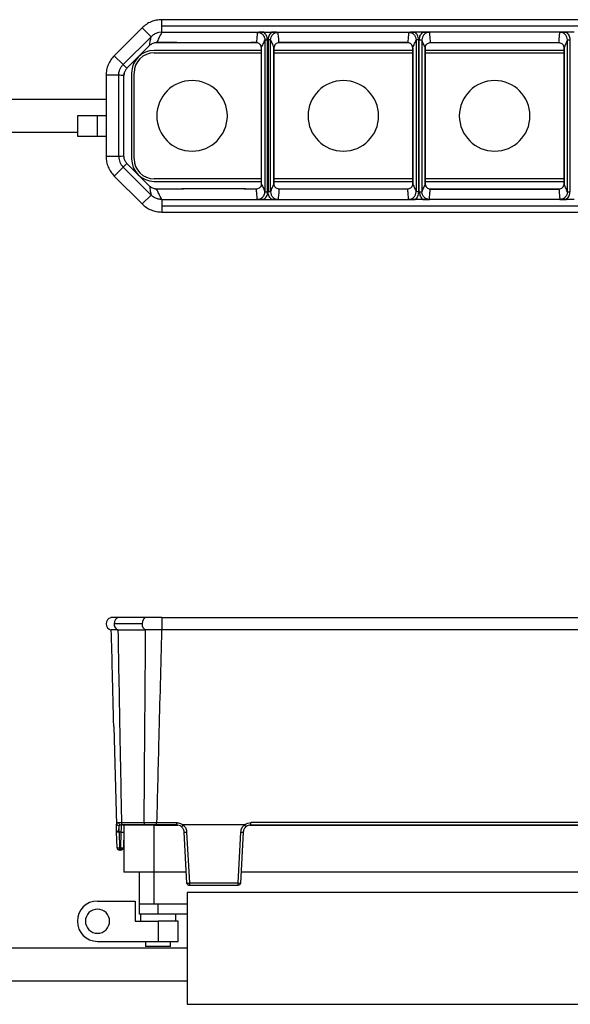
# Model space of a CAD drawing. Header units: millimetres. Extents: x -724 to 2929, y 427 to 799.
# Tile 8 of 50: x -292 to -183, y 603 to 799. Entities that reach past the tile are written whole.
import ezdxf

# ---------------------------------------------------------------- set-up
doc = ezdxf.new("R2010")
doc.units = ezdxf.units.MM

# ---------------------------------------------------------------- blocks, each defined once
blk = doc.blocks.new('Drawing View1')
at = {"color": 7, "linetype": 'Continuous', "lineweight": 25}
for p, q in [((309.96, 22.34), (207.94, 22.34)), ((207.94, 21.09), (207.94, 22.34)), ((204.06, 20.73), (198.51, 15.19)), ((205.82, 18.97), (204.06, 20.73)), ((207.36, 19.79), (207.12, 19.73)), ((207.94, 19.85), (207.36, 19.79)), ((207.94, 19.85), (207.94, 21.09)), ((207.94, 21.09), (309.96, 21.09)), ((207.94, 19.85), (228.18, 19.85)), ((228.18, 19.85), (229.72, 19.85)), ((229.72, 19.85), (258.18, 19.85)), ((259.72, 19.85), (258.18, 19.85)), ((288.18, 19.85), (259.72, 19.85)), ((289.72, 19.85), (288.18, 19.85)), ((200.28, 13.42), (205.82, 18.96)), ((212.23, 17.75), (206.64, 17.75)), ((206.92, 17.78), (210.9, 17.78)), ((210.9, 17.78), (206.92, 17.78)), ((206.92, 17.78), (206.92, 17.78)), ((210.9, 17.78), (210.9, 17.78)), ((224.26, 17.75), (212.25, 17.75)), ((226.85, 17.75), (224.28, 17.75)), ((224.29, 17.75), (224.28, 17.75)), ((225.61, 17.78), (226.71, 17.78)), ((226.71, 17.78), (225.61, 17.78)), ((225.61, 17.78), (225.61, 17.78)), ((226.71, 17.78), (226.71, 17.78)), ((228.39, 18.32), (228.89, 18.32)), ((228.39, 18.32), (228.39, -11.82)), ((228.89, -11.82), (228.89, 18.32)), ((229.01, 18.32), (229.01, -11.82)), ((229.51, 18.32), (229.01, 18.32)), ((229.51, -11.82), (229.51, 18.32)), ((256.85, 17.75), (231.05, 17.75)), ((231.19, 17.78), (256.71, 17.78)), ((256.71, 17.78), (231.19, 17.78)), ((231.19, 17.78), (231.19, 17.78)), ((256.71, 17.78), (256.71, 17.78)), ((258.89, 18.32), (258.39, 18.32)), ((258.39, 18.32), (258.39, -11.82)), ((258.89, -11.82), (258.89, 18.32)), ((259.01, -11.82), (259.01, 18.32)), ((259.01, 18.32), (259.51, 18.32)), ((259.51, 18.32), (259.51, -11.82)), ((286.85, 17.75), (261.05, 17.75)), ((261.19, 17.78), (286.71, 17.78)), ((261.19, 17.78), (286.71, 17.78)), ((261.19, 17.78), (261.19, 17.78)), ((286.71, 17.78), (286.71, 17.78)), ((288.39, 18.32), (288.89, 18.32)), ((288.39, -11.82), (288.39, 18.32)), ((288.89, 18.32), (288.89, -11.82)), ((201.02, 12.71), (205.51, 17.19)), ((205.51, 17.19), (201.02, 12.71)), ((205.51, 17.19), (205.51, 17.19)), ((227.71, 16.25), (206.45, 16.25)), ((206.45, 15.75), (227.71, 15.75)), ((227.71, -10.28), (227.71, 16.78)), ((230.19, 16.78), (230.19, -10.28)), ((230.19, 16.78), (230.19, 16.78)), ((230.19, -10.28), (230.19, 16.78)), ((230.19, 16.78), (230.19, 16.78)), ((257.71, 16.25), (230.19, 16.25)), ((230.19, 15.75), (257.71, 15.75)), ((257.71, -10.28), (257.71, 16.78)), ((257.71, 16.78), (257.71, 16.78)), ((257.71, 16.78), (257.71, -10.28)), ((260.19, -10.28), (260.19, 16.78)), ((260.19, 16.78), (260.19, 16.78)), ((260.19, 16.78), (260.19, -10.28)), ((287.71, 16.25), (260.19, 16.25)), ((260.19, 15.75), (287.71, 15.75)), ((287.71, 16.78), (287.71, -10.28)), ((287.71, 16.78), (287.71, 16.78)), ((287.71, 16.78), (287.71, 16.78)), ((287.71, -10.28), (287.71, 16.78)), ((200.28, 13.43), (198.51, 15.19)), ((200.28, 13.42), (200.28, 13.43)), ((200.45, 11.75), (200.45, 11.29)), ((201.02, 12.71), (201.02, 12.71)), ((201.95, 11.75), (201.95, -5.25)), ((202.45, -5.25), (202.45, 11.75)), ((199.4, 11.31), (196.9, 11.31)), ((196.9, 11.31), (196.9, -4.81)), ((199.4, 11.31), (199.4, 11.31)), ((199.4, -4.81), (199.4, 11.31)), ((200.45, -4.79), (200.45, 11.29)), ((196.9, 6.5), (0, 6.5)), ((191.2, 3.25), (191.2, -0.75)), ((195.2, 3.25), (191.2, 3.25)), ((196.9, 3.25), (195.2, 3.25)), ((195.2, -0.75), (195.2, 3.25)), ((0, 0), (191.2, 0)), ((191.2, -0.75), (195.2, -0.75)), ((195.2, -0.75), (196.9, -0.75)), ((199.4, -4.81), (196.9, -4.81)), ((199.4, -4.81), (199.4, -4.81)), ((200.45, -4.79), (200.45, -5.25)), ((200.28, -6.93), (198.51, -8.69)), ((200.28, -6.92), (200.28, -6.93)), ((200.28, -6.92), (205.82, -12.46)), ((205.51, -10.69), (201.02, -6.21)), ((205.51, -10.69), (201.02, -6.21)), ((201.02, -6.21), (201.02, -6.21)), ((204.06, -14.23), (198.51, -8.69)), ((227.71, -9.25), (206.45, -9.25)), ((206.45, -9.75), (227.71, -9.75)), ((257.71, -9.25), (230.19, -9.25)), ((230.19, -9.75), (257.71, -9.75)), ((287.71, -9.25), (260.19, -9.25)), ((260.19, -9.75), (287.71, -9.75)), ((205.51, -10.69), (205.51, -10.69)), ((206.64, -11.25), (212.23, -11.25)), ((210.9, -11.28), (206.92, -11.28)), ((210.9, -11.28), (206.92, -11.28)), ((206.92, -11.28), (206.92, -11.28)), ((210.9, -11.28), (210.9, -11.28)), ((212.23, -11.25), (212.2, -11.26)), ((224.26, -11.25), (212.25, -11.25)), ((224.28, -11.25), (226.85, -11.25)), ((224.29, -11.25), (224.28, -11.25)), ((226.71, -11.28), (225.61, -11.28)), ((226.71, -11.28), (225.61, -11.28)), ((225.61, -11.28), (225.61, -11.28)), ((226.71, -11.28), (226.71, -11.28)), ((230.19, -10.28), (230.19, -10.28)), ((230.19, -10.28), (230.19, -10.28)), ((231.05, -11.25), (256.85, -11.25)), ((256.71, -11.28), (231.19, -11.28)), ((256.71, -11.28), (231.19, -11.28)), ((231.19, -11.28), (231.19, -11.28)), ((256.71, -11.28), (256.71, -11.28)), ((257.71, -10.28), (257.71, -10.28)), ((260.19, -10.28), (260.19, -10.28)), ((261.05, -11.25), (286.85, -11.25)), ((286.71, -11.28), (261.19, -11.28)), ((261.19, -11.28), (286.71, -11.28)), ((261.19, -11.28), (261.19, -11.28)), ((286.71, -11.28), (286.71, -11.28)), ((287.71, -10.28), (287.71, -10.28)), ((287.71, -10.28), (287.71, -10.28)), ((205.82, -12.47), (204.06, -14.23)), ((207.94, -13.35), (207.94, -14.59)), ((207.94, -13.35), (228.18, -13.35)), ((228.18, -13.35), (229.72, -13.35)), ((228.39, -11.82), (228.89, -11.82)), ((229.51, -11.82), (229.01, -11.82)), ((229.72, -13.35), (258.18, -13.35)), ((259.72, -13.35), (258.18, -13.35)), ((258.89, -11.82), (258.39, -11.82)), ((259.01, -11.82), (259.51, -11.82)), ((288.18, -13.35), (259.72, -13.35)), ((289.72, -13.35), (288.18, -13.35)), ((288.39, -11.82), (288.89, -11.82)), ((207.94, -14.59), (309.96, -14.59)), ((207.94, -14.59), (207.94, -15.84)), ((207.94, -15.84), (309.96, -15.84))]:
    blk.add_line(p, q, dxfattribs=at)
for centre, radius, start, end in [((206.45, 11.75), 4.5, 90, 180), ((206.45, 11.75), 4, 90, 180), ((213.95, 3.25), 7, 90, 270), ((213.95, 3.25), 7, 270, 90), ((243.95, 3.25), 7, 90, 270), ((243.95, 3.25), 7, 270, 90), ((273.95, 3.25), 7, 90, 270), ((273.95, 3.25), 7, 270, 90), ((206.45, -5.25), 4.5, 180, 270), ((206.45, -5.25), 4, 180, 270)]:
    blk.add_arc(centre, radius, start, end, dxfattribs=at)
for points, knots in [([(207.94, 22.34), (207.58, 22.32), (206.86, 22.28), (205.82, 21.95), (204.86, 21.45), (204.32, 20.97), (204.06, 20.73)], [0, 0, 0, 0, 0.251399, 0.500422, 0.750603, 1, 1, 1, 1]), ([(207.12, 19.73), (206.88, 19.64), (206.4, 19.47), (206.02, 19.13), (205.82, 18.97)], [0, 0, 0, 0, 0.498624, 1, 1, 1, 1]), ([(207.94, 19.85), (207.75, 19.46), (207.4, 18.77), (207.07, 18.08), (206.92, 17.78)], [0, 0, 0, 0, 0.560002, 1, 1, 1, 1]), ([(226.89, 19.82), (226.86, 19.44), (226.82, 18.76), (226.74, 18.08), (226.71, 17.78)], [0, 0, 0, 0, 0.5600044, 1, 1, 1, 1]), ([(228.18, 19.85), (227.95, 19.84), (227.49, 19.84), (227.09, 19.83), (226.89, 19.82)], [0, 0, 0, 0, 0.49952, 1, 1, 1, 1]), ([(226.89, 19.82), (227.09, 19.8), (227.48, 19.75), (227.98, 19.41), (228.32, 18.91), (228.37, 18.52), (228.39, 18.32)], [0, 0, 0, 0, 0.250295, 0.499953, 0.749812, 1, 1, 1, 1]), ([(228.89, 18.32), (228.85, 18.65), (228.77, 19.24), (228.36, 19.66), (228.18, 19.85)], [0, 0, 0, 0, 0.558502, 1, 1, 1, 1]), ([(229.72, 19.85), (229.49, 19.6), (229.09, 19.16), (229.04, 18.58), (229.01, 18.32)], [0, 0, 0, 0, 0.559408, 1, 1, 1, 1]), ([(229.51, 18.32), (229.53, 18.52), (229.58, 18.91), (229.92, 19.41), (230.42, 19.75), (230.81, 19.8), (231.01, 19.82)], [0, 0, 0, 0, 0.250188, 0.500047, 0.749705, 1, 1, 1, 1]), ([(231.01, 19.82), (230.81, 19.83), (230.41, 19.84), (229.95, 19.84), (229.72, 19.85)], [0, 0, 0, 0, 0.499707, 1, 1, 1, 1]), ([(231.19, 17.78), (231.16, 18.16), (231.12, 18.84), (231.04, 19.52), (231.01, 19.82)], [0, 0, 0, 0, 0.560004, 1, 1, 1, 1]), ([(256.89, 19.82), (256.86, 19.44), (256.82, 18.76), (256.74, 18.08), (256.71, 17.78)], [0, 0, 0, 0, 0.560004, 1, 1, 1, 1]), ([(258.18, 19.85), (257.95, 19.84), (257.49, 19.84), (257.09, 19.83), (256.89, 19.82)], [0, 0, 0, 0, 0.49952, 1, 1, 1, 1]), ([(256.89, 19.82), (257.09, 19.8), (257.48, 19.75), (257.98, 19.41), (258.32, 18.91), (258.37, 18.52), (258.39, 18.32)], [0, 0, 0, 0, 0.250295, 0.499953, 0.749812, 1, 1, 1, 1]), ([(258.89, 18.32), (258.85, 18.65), (258.77, 19.24), (258.36, 19.66), (258.18, 19.85)], [0, 0, 0, 0, 0.558502, 1, 1, 1, 1]), ([(259.01, 18.32), (259.05, 18.65), (259.13, 19.24), (259.54, 19.66), (259.72, 19.85)], [0, 0, 0, 0, 0.558502, 1, 1, 1, 1]), ([(261.01, 19.82), (260.81, 19.8), (260.42, 19.75), (259.92, 19.41), (259.58, 18.91), (259.53, 18.52), (259.51, 18.32)], [0, 0, 0, 0, 0.250295, 0.499953, 0.749812, 1, 1, 1, 1]), ([(259.72, 19.85), (259.95, 19.84), (260.41, 19.84), (260.81, 19.83), (261.01, 19.82)], [0, 0, 0, 0, 0.49952, 1, 1, 1, 1]), ([(261.01, 19.82), (261.04, 19.44), (261.08, 18.76), (261.16, 18.08), (261.19, 17.78)], [0, 0, 0, 0, 0.560004, 1, 1, 1, 1]), ([(286.71, 17.78), (286.74, 18.16), (286.78, 18.84), (286.86, 19.52), (286.89, 19.82)], [0, 0, 0, 0, 0.560004, 1, 1, 1, 1]), ([(286.89, 19.82), (287.09, 19.83), (287.49, 19.84), (287.95, 19.84), (288.18, 19.85)], [0, 0, 0, 0, 0.499707, 1, 1, 1, 1]), ([(288.39, 18.32), (288.37, 18.52), (288.32, 18.91), (287.98, 19.41), (287.48, 19.75), (287.09, 19.8), (286.89, 19.82)], [0, 0, 0, 0, 0.250188, 0.500047, 0.749705, 1, 1, 1, 1]), ([(288.18, 19.85), (288.41, 19.6), (288.81, 19.16), (288.86, 18.58), (288.89, 18.32)], [0, 0, 0, 0, 0.559408, 1, 1, 1, 1]), ([(205.51, 17.19), (205.56, 17.52), (205.65, 18.1), (205.77, 18.7), (205.82, 18.96)], [0, 0, 0, 0, 0.560004, 1, 1, 1, 1]), ([(206.92, 17.78), (206.79, 17.77), (206.53, 17.76), (206.15, 17.63), (205.8, 17.45), (205.61, 17.28), (205.51, 17.19)], [0, 0, 0, 0, 0.250953, 0.499917, 0.750225, 1, 1, 1, 1]), ([(205.82, 18.97), (205.82, 18.97), (205.82, 18.96), (205.82, 18.96), (205.82, 18.96)], [0, 0, 0, 0, 0.56, 1, 1, 1, 1]), ([(212.25, 17.75), (212.02, 17.76), (211.62, 17.77), (211.12, 17.78), (210.9, 17.78)], [0, 0, 0, 0, 0.560079, 1, 1, 1, 1]), ([(212.23, 17.75), (212.23, 17.75), (212.24, 17.75), (212.24, 17.75), (212.25, 17.75), (212.25, 17.75)], [0, 0, 0, 0, 0.274897, 0.553133, 1, 1, 1, 1]), ([(225.61, 17.78), (225.33, 17.78), (224.83, 17.77), (224.43, 17.76), (224.26, 17.75)], [0, 0, 0, 0, 0.559913, 1, 1, 1, 1]), ([(224.26, 17.75), (224.26, 17.75), (224.27, 17.75), (224.28, 17.75), (224.28, 17.75), (224.28, 17.75), (224.28, 17.75)], [0, 0, 0, 0, 0.28811, 0.531044, 0.756959, 1, 1, 1, 1]), ([(227.71, 16.78), (227.69, 16.91), (227.66, 17.17), (227.43, 17.5), (227.1, 17.73), (226.84, 17.76), (226.71, 17.78)], [0, 0, 0, 0, 0.250388, 0.500381, 0.75012, 1, 1, 1, 1]), ([(227.71, 16.78), (227.84, 17.06), (228.06, 17.56), (228.29, 18.09), (228.39, 18.32)], [0, 0, 0, 0, 0.560004, 1, 1, 1, 1]), ([(229.51, 18.32), (229.64, 18.04), (229.86, 17.54), (230.09, 17.01), (230.19, 16.78)], [0, 0, 0, 0, 0.560005, 1, 1, 1, 1]), ([(231.19, 17.78), (231.06, 17.76), (230.8, 17.73), (230.47, 17.5), (230.24, 17.17), (230.21, 16.91), (230.19, 16.78)], [0, 0, 0, 0, 0.250419, 0.499979, 0.749793, 1, 1, 1, 1]), ([(257.71, 16.78), (257.69, 16.91), (257.66, 17.17), (257.43, 17.5), (257.1, 17.73), (256.84, 17.76), (256.71, 17.78)], [0, 0, 0, 0, 0.250769, 0.500473, 0.750141, 1, 1, 1, 1]), ([(257.71, 16.78), (257.84, 17.06), (258.06, 17.56), (258.29, 18.09), (258.39, 18.32)], [0, 0, 0, 0, 0.560004, 1, 1, 1, 1]), ([(260.19, 16.78), (260.06, 17.06), (259.84, 17.56), (259.61, 18.09), (259.51, 18.32)], [0, 0, 0, 0, 0.560004, 1, 1, 1, 1]), ([(260.19, 16.78), (260.21, 16.91), (260.24, 17.17), (260.47, 17.5), (260.8, 17.73), (261.06, 17.76), (261.19, 17.78)], [0, 0, 0, 0, 0.2507689, 0.5004729, 0.7501411, 1, 1, 1, 1]), ([(286.71, 17.78), (286.84, 17.76), (287.1, 17.73), (287.43, 17.5), (287.66, 17.17), (287.69, 16.91), (287.71, 16.78)], [0, 0, 0, 0, 0.250419, 0.499979, 0.749793, 1, 1, 1, 1]), ([(288.39, 18.32), (288.26, 18.04), (288.04, 17.54), (287.81, 17.01), (287.71, 16.78)], [0, 0, 0, 0, 0.560005, 1, 1, 1, 1]), ([(198.51, 15.19), (198.27, 14.92), (197.79, 14.38), (197.29, 13.42), (196.97, 12.38), (196.92, 11.66), (196.9, 11.31)], [0, 0, 0, 0, 0.251262, 0.500249, 0.750474, 1, 1, 1, 1]), ([(199.4, 11.31), (199.41, 11.5), (199.44, 11.89), (199.61, 12.46), (199.89, 12.99), (200.15, 13.28), (200.28, 13.43)], [0, 0, 0, 0, 0.249531, 0.499751, 0.748733, 1, 1, 1, 1]), ([(200.28, 13.42), (200.42, 13.29), (200.66, 13.04), (200.91, 12.81), (201.02, 12.71)], [0, 0, 0, 0, 0.560002, 1, 1, 1, 1]), ([(201.02, 12.71), (200.89, 12.55), (200.62, 12.23), (200.51, 11.82), (200.46, 11.62)], [0, 0, 0, 0, 0.500652, 1, 1, 1, 1]), ([(200.45, 11.29), (200.25, 11.28), (199.91, 11.28), (199.56, 11.3), (199.4, 11.31)], [0, 0, 0, 0, 0.560003, 1, 1, 1, 1]), ([(200.46, 11.62), (200.46, 11.57), (200.46, 11.51), (200.45, 11.39), (200.45, 11.33), (200.45, 11.3), (200.45, 11.29)], [0, 0, 0, 0, 0.657443, 0.857743, 0.933473, 1, 1, 1, 1]), ([(196.9, -4.81), (196.92, -5.16), (196.97, -5.88), (197.29, -6.92), (197.79, -7.88), (198.27, -8.42), (198.51, -8.69)], [0, 0, 0, 0, 0.249526, 0.499751, 0.748738, 1, 1, 1, 1]), ([(200.45, -4.79), (200.25, -4.78), (199.91, -4.78), (199.56, -4.8), (199.4, -4.81)], [0, 0, 0, 0, 0.560003, 1, 1, 1, 1]), ([(200.46, -5.12), (200.46, -5.07), (200.46, -5.01), (200.45, -4.89), (200.45, -4.83), (200.45, -4.8), (200.45, -4.79)], [0, 0, 0, 0, 0.657443, 0.857743, 0.933473, 1, 1, 1, 1]), ([(201.02, -6.21), (200.89, -6.05), (200.62, -5.73), (200.51, -5.32), (200.46, -5.12)], [0, 0, 0, 0, 0.500652, 1, 1, 1, 1]), ([(200.28, -6.92), (200.42, -6.79), (200.66, -6.54), (200.91, -6.31), (201.02, -6.21)], [0, 0, 0, 0, 0.560002, 1, 1, 1, 1]), ([(205.51, -10.69), (205.56, -11.02), (205.65, -11.6), (205.77, -12.2), (205.82, -12.46)], [0, 0, 0, 0, 0.560004, 1, 1, 1, 1]), ([(206.92, -11.28), (206.79, -11.27), (206.53, -11.26), (206.15, -11.13), (205.8, -10.95), (205.61, -10.78), (205.51, -10.69)], [0, 0, 0, 0, 0.250953, 0.499917, 0.750225, 1, 1, 1, 1]), ([(207.94, -13.35), (207.75, -12.96), (207.4, -12.27), (207.07, -11.58), (206.92, -11.28)], [0, 0, 0, 0, 0.560002, 1, 1, 1, 1]), ([(212.25, -11.25), (212.02, -11.26), (211.62, -11.27), (211.12, -11.28), (210.9, -11.28)], [0, 0, 0, 0, 0.560079, 1, 1, 1, 1]), ([(212.23, -11.25), (212.23, -11.25), (212.24, -11.25), (212.24, -11.25), (212.25, -11.25), (212.25, -11.25)], [0, 0, 0, 0, 0.274897, 0.553133, 1, 1, 1, 1]), ([(225.61, -11.28), (225.33, -11.28), (224.83, -11.27), (224.43, -11.26), (224.26, -11.25)], [0, 0, 0, 0, 0.559913, 1, 1, 1, 1]), ([(224.26, -11.25), (224.26, -11.25), (224.27, -11.25), (224.28, -11.25), (224.28, -11.25), (224.28, -11.25), (224.28, -11.25)], [0, 0, 0, 0, 0.28811, 0.531044, 0.756959, 1, 1, 1, 1]), ([(227.71, -10.28), (227.69, -10.41), (227.66, -10.67), (227.43, -11), (227.1, -11.23), (226.84, -11.26), (226.71, -11.28)], [0, 0, 0, 0, 0.250388, 0.500381, 0.75012, 1, 1, 1, 1]), ([(226.89, -13.32), (226.86, -12.94), (226.82, -12.26), (226.74, -11.58), (226.71, -11.28)], [0, 0, 0, 0, 0.5600044, 1, 1, 1, 1]), ([(227.71, -10.28), (227.84, -10.56), (228.06, -11.06), (228.29, -11.59), (228.39, -11.82)], [0, 0, 0, 0, 0.560004, 1, 1, 1, 1]), ([(229.51, -11.82), (229.64, -11.54), (229.86, -11.04), (230.09, -10.51), (230.19, -10.28)], [0, 0, 0, 0, 0.560005, 1, 1, 1, 1]), ([(231.19, -11.28), (231.06, -11.26), (230.8, -11.23), (230.47, -11), (230.24, -10.67), (230.21, -10.41), (230.19, -10.28)], [0, 0, 0, 0, 0.250419, 0.499979, 0.749793, 1, 1, 1, 1]), ([(231.19, -11.28), (231.16, -11.66), (231.12, -12.34), (231.04, -13.02), (231.01, -13.32)], [0, 0, 0, 0, 0.560004, 1, 1, 1, 1]), ([(257.71, -10.28), (257.69, -10.41), (257.66, -10.67), (257.43, -11), (257.1, -11.23), (256.84, -11.26), (256.71, -11.28)], [0, 0, 0, 0, 0.250769, 0.500473, 0.750141, 1, 1, 1, 1]), ([(256.89, -13.32), (256.86, -12.94), (256.82, -12.26), (256.74, -11.58), (256.71, -11.28)], [0, 0, 0, 0, 0.560004, 1, 1, 1, 1]), ([(257.71, -10.28), (257.84, -10.56), (258.06, -11.06), (258.29, -11.59), (258.39, -11.82)], [0, 0, 0, 0, 0.560004, 1, 1, 1, 1]), ([(260.19, -10.28), (260.06, -10.56), (259.84, -11.06), (259.61, -11.59), (259.51, -11.82)], [0, 0, 0, 0, 0.560004, 1, 1, 1, 1]), ([(260.19, -10.28), (260.21, -10.41), (260.24, -10.67), (260.47, -11), (260.8, -11.23), (261.06, -11.26), (261.19, -11.28)], [0, 0, 0, 0, 0.250769, 0.500473, 0.750141, 1, 1, 1, 1]), ([(261.01, -13.32), (261.04, -12.94), (261.08, -12.26), (261.16, -11.58), (261.19, -11.28)], [0, 0, 0, 0, 0.560004, 1, 1, 1, 1]), ([(286.71, -11.28), (286.84, -11.26), (287.1, -11.23), (287.43, -11), (287.66, -10.67), (287.69, -10.41), (287.71, -10.28)], [0, 0, 0, 0, 0.250419, 0.499979, 0.749793, 1, 1, 1, 1]), ([(286.71, -11.28), (286.74, -11.66), (286.78, -12.34), (286.86, -13.02), (286.89, -13.32)], [0, 0, 0, 0, 0.560004, 1, 1, 1, 1]), ([(288.39, -11.82), (288.26, -11.54), (288.04, -11.04), (287.81, -10.51), (287.71, -10.28)], [0, 0, 0, 0, 0.560005, 1, 1, 1, 1]), ([(205.82, -12.47), (205.82, -12.47), (205.82, -12.46), (205.82, -12.46), (205.82, -12.46)], [0, 0, 0, 0, 0.56, 1, 1, 1, 1]), ([(207.12, -13.23), (206.88, -13.14), (206.4, -12.97), (206.02, -12.63), (205.82, -12.47)], [0, 0, 0, 0, 0.498624, 1, 1, 1, 1]), ([(207.36, -13.29), (207.31, -13.28), (207.23, -13.26), (207.15, -13.24), (207.12, -13.23)], [0, 0, 0, 0, 0.583867, 1, 1, 1, 1]), ([(207.94, -13.35), (207.84, -13.34), (207.65, -13.34), (207.45, -13.3), (207.36, -13.29)], [0, 0, 0, 0, 0.501386, 1, 1, 1, 1]), ([(226.89, -13.32), (227.09, -13.3), (227.48, -13.25), (227.98, -12.91), (228.32, -12.41), (228.37, -12.02), (228.39, -11.82)], [0, 0, 0, 0, 0.250295, 0.499953, 0.749812, 1, 1, 1, 1]), ([(228.18, -13.35), (227.95, -13.34), (227.49, -13.34), (227.09, -13.33), (226.89, -13.32)], [0, 0, 0, 0, 0.4995203, 1, 1, 1, 1]), ([(228.89, -11.82), (228.85, -12.15), (228.77, -12.74), (228.36, -13.16), (228.18, -13.35)], [0, 0, 0, 0, 0.558502, 1, 1, 1, 1]), ([(229.72, -13.35), (229.49, -13.1), (229.09, -12.66), (229.04, -12.08), (229.01, -11.82)], [0, 0, 0, 0, 0.559408, 1, 1, 1, 1]), ([(229.51, -11.82), (229.53, -12.02), (229.58, -12.41), (229.92, -12.91), (230.42, -13.25), (230.81, -13.3), (231.01, -13.32)], [0, 0, 0, 0, 0.250188, 0.500047, 0.749705, 1, 1, 1, 1]), ([(231.01, -13.32), (230.81, -13.33), (230.41, -13.34), (229.95, -13.34), (229.72, -13.35)], [0, 0, 0, 0, 0.499707, 1, 1, 1, 1]), ([(256.89, -13.32), (257.09, -13.3), (257.48, -13.25), (257.98, -12.91), (258.32, -12.41), (258.37, -12.02), (258.39, -11.82)], [0, 0, 0, 0, 0.250295, 0.499953, 0.749812, 1, 1, 1, 1]), ([(258.18, -13.35), (257.95, -13.34), (257.49, -13.34), (257.09, -13.33), (256.89, -13.32)], [0, 0, 0, 0, 0.49952, 1, 1, 1, 1]), ([(258.89, -11.82), (258.85, -12.15), (258.77, -12.74), (258.36, -13.16), (258.18, -13.35)], [0, 0, 0, 0, 0.558502, 1, 1, 1, 1]), ([(259.01, -11.82), (259.05, -12.15), (259.13, -12.74), (259.54, -13.16), (259.72, -13.35)], [0, 0, 0, 0, 0.558502, 1, 1, 1, 1]), ([(261.01, -13.32), (260.81, -13.3), (260.42, -13.25), (259.92, -12.91), (259.58, -12.41), (259.53, -12.02), (259.51, -11.82)], [0, 0, 0, 0, 0.250295, 0.499953, 0.749812, 1, 1, 1, 1]), ([(259.72, -13.35), (259.95, -13.34), (260.41, -13.34), (260.81, -13.33), (261.01, -13.32)], [0, 0, 0, 0, 0.49952, 1, 1, 1, 1]), ([(288.39, -11.82), (288.37, -12.02), (288.32, -12.41), (287.98, -12.91), (287.48, -13.25), (287.09, -13.3), (286.89, -13.32)], [0, 0, 0, 0, 0.250188, 0.500047, 0.749705, 1, 1, 1, 1]), ([(286.89, -13.32), (287.09, -13.33), (287.49, -13.34), (287.95, -13.34), (288.18, -13.35)], [0, 0, 0, 0, 0.499707, 1, 1, 1, 1]), ([(288.18, -13.35), (288.41, -13.1), (288.81, -12.66), (288.86, -12.08), (288.89, -11.82)], [0, 0, 0, 0, 0.559408, 1, 1, 1, 1]), ([(204.06, -14.23), (204.32, -14.47), (204.86, -14.95), (205.82, -15.45), (206.86, -15.78), (207.58, -15.82), (207.94, -15.84)], [0, 0, 0, 0, 0.249397, 0.499578, 0.748601, 1, 1, 1, 1])]:
    blk.add_open_spline(points, degree=3, knots=knots, dxfattribs=at)
blk.add_open_spline([(199.4, -4.81), (199.44, -5.2), (199.53, -6), (200.03, -6.62), (200.28, -6.93)], degree=3, dxfattribs=at)
blk = doc.blocks.new('Drawing View2')
at = {"color": 7, "linetype": 'Continuous', "lineweight": 25}
for p, q in [((204.06, 70.88), (198.51, 70.88)), ((204.94, 72.13), (199.4, 72.13)), ((207.94, 72.13), (207.94, 69.65)), ((207.94, 72.13), (309.96, 72.13)), ((199.25, 69.65), (204.74, 69.65)), ((204.78, 69.65), (204.74, 69.65)), ((309.96, 69.65), (207.94, 69.65)), ((198.44, 50.48), (198.95, 30.95)), ((199.37, 31.43), (199.96, 31.43)), ((199.96, 31.43), (204.45, 31.43)), ((206.92, 31.41), (210.9, 31.41)), ((206.92, 30.95), (206.92, 31.41)), ((210.9, 30.95), (210.9, 31.41)), ((292.29, 31.41), (225.61, 31.41)), ((225.61, 30.95), (225.61, 31.41)), ((198.95, 30.79), (198.95, 30.95)), ((198.96, 30.5), (198.95, 30.79)), ((199.07, 26.44), (198.99, 29.49)), ((199.49, 29.49), (199.49, 30.79)), ((199.91, 29.49), (199.49, 29.49)), ((199.49, 29.49), (199.57, 26.44)), ((199.83, 26.44), (199.91, 29.49)), ((199.96, 30.9), (199.96, 30.95)), ((204.79, 30.95), (200.31, 30.95)), ((200.41, 29.49), (200.33, 26.44)), ((200.45, 30.91), (200.45, 21.61)), ((206.45, 30.91), (200.45, 30.91)), ((204.79, 30.95), (205.15, 30.95)), ((206.45, 21.61), (206.45, 30.91)), ((206.45, 30.91), (211.13, 30.91)), ((210.9, 30.95), (206.92, 30.95)), ((224.32, 30.95), (212.19, 30.95)), ((212.93, 19.42), (212.4, 29.53)), ((212.88, 29.54), (213.41, 19.44)), ((223.1, 19.44), (223.63, 29.54)), ((224.11, 29.53), (223.58, 19.42)), ((225.38, 30.91), (292.52, 30.91)), ((225.61, 30.95), (292.29, 30.95)), ((199.57, 26.44), (199.83, 26.44)), ((199.57, 26.44), (199.57, 25.95)), ((199.83, 25.95), (199.57, 25.95)), ((199.83, 26.44), (199.83, 25.95)), ((206.45, 21.61), (200.45, 21.61)), ((203.45, 21.61), (203.45, 15.25)), ((212.81, 21.61), (206.45, 21.61)), ((206.45, 15.25), (206.45, 21.61)), ((294.2, 21.61), (223.7, 21.61)), ((213.41, 19.44), (223.1, 19.44)), ((223.1, 18.95), (213.42, 18.95)), ((195.2, 15.85), (202.7, 15.85)), ((202.7, 15.85), (202.7, 11.85)), ((212.95, 17.55), (212.95, -4.65)), ((304.95, 17.55), (212.95, 17.55)), ((203.45, 15.25), (203.45, 13.25)), ((206.45, 15.25), (203.45, 15.25)), ((212.95, 15.25), (206.45, 15.25)), ((207.2, 13.25), (207.2, 15.25)), ((202.7, 11.85), (207.2, 11.85)), ((207.2, 13.25), (203.45, 13.25)), ((203.7, 13.25), (203.7, 11.85)), ((212.95, 13.25), (207.2, 13.25)), ((207.2, 11.85), (207.2, 7.85)), ((211.2, 11.85), (207.2, 11.85)), ((210.7, 11.85), (210.7, 13.25)), ((211.2, 7.85), (211.2, 11.85)), ((195.2, 7.85), (207.2, 7.85)), ((204.7, 7.85), (204.7, 6.85)), ((207.2, 7.85), (211.2, 7.85)), ((209.7, 6.85), (209.7, 7.85)), ((212.95, 6.5), (0, 6.5)), ((209.7, 6.85), (204.7, 6.85)), ((0, 0), (212.95, 0)), ((212.95, -4.65), (304.95, -4.65))]:
    blk.add_line(p, q, dxfattribs=at)
at = {"color": 7, "linetype": 'Continuous', "lineweight": 25, "flags": 128}
for points in [[(199.4, 72.13), (199.38, 72.13), (199.04, 72.03), (198.77, 71.76), (198.58, 71.36), (198.51, 70.88)], [(204.94, 72.13), (204.94, 72.13), (204.6, 72.04), (204.31, 71.77), (204.12, 71.36), (204.06, 70.88)]]:
    blk.add_lwpolyline(points, dxfattribs=at)
at = {"color": 7, "linetype": 'Continuous', "lineweight": 25}
for centre, radius, start, end in [((198.15, 70.88), 1.25, 103.4111, 180), ((198.15, 70.88), 1.25, 180, 259.9438), ((199.71, 70.76), 1.21, 174.2808, 247.0332), ((205.26, 70.76), 1.21, 174.2772, 247.0522), ((199.83, 31.41), 0.46, 177.902, 266.0718), ((200.39, 31.37), 0.433, 173.0761, 258.8731), ((204.88, 31.37), 0.433, 173.0761, 258.8731), ((199.51, 31.31), 0.512, 189.6733, 267.3209), ((200.16, 34.27), 4.78, 267.0055, 272.9945), ((212.52, 34.22), 4.69, 268.5083, 274.4927), ((223.99, 34.22), 4.69, 265.5073, 271.4917), ((199.32, 31.21), 4.78, 267.0055, 272.9945), ((199.57, 26.45), 0.5, 181.5, 270), ((200.08, 31.21), 4.78, 267.0055, 272.9945), ((199.83, 26.45), 0.5, 270, 358.5), ((213.05, 24.11), 4.69, 268.5083, 274.4927), ((213.17, 21.77), 2.36, 264.0433, 275.9567), ((223.46, 24.11), 4.69, 265.5073, 271.4917), ((223.15, 19.49), 0.445, 263.4923, 350.4061), ((195.2, 11.85), 4, 90, 270), ((195.2, 11.85), 2.4, 0, 180), ((195.2, 11.85), 2.4, 180, 0)]:
    blk.add_arc(centre, radius, start, end, dxfattribs=at)
for points, knots in [([(199.41, 72.13), (199.2, 72.13), (198.78, 72.13), (198.32, 72.13), (197.99, 72.12), (197.9, 72.11), (197.86, 72.1)], [0, 0, 0, 0, 0.244853, 0.491764, 0.744142, 1, 1, 1, 1]), ([(207.94, 72.13), (207.66, 72.13), (207.11, 72.13), (206.31, 72.13), (205.56, 72.13), (205.15, 72.13), (204.94, 72.13)], [0, 0, 0, 0, 0.251352, 0.5003567, 0.7505536, 1, 1, 1, 1]), ([(199.24, 69.65), (198.87, 69.65), (198.12, 69.65), (198, 69.65), (197.94, 69.65)], [0, 0, 0, 0, 0.500454, 1, 1, 1, 1]), ([(198.44, 50.48), (198.34, 54.06), (198.18, 60.45), (198.01, 66.84), (197.94, 69.65)], [0, 0, 0, 0, 0.560019, 1, 1, 1, 1]), ([(199.25, 69.65), (199.25, 69.65), (199.25, 69.65), (199.25, 69.65), (199.24, 69.65)], [0, 0, 0, 0, 0.56, 1, 1, 1, 1]), ([(199.25, 69.65), (199.38, 62.52), (199.6, 49.78), (199.85, 37.03), (199.96, 31.43)], [0, 0, 0, 0, 0.560004, 1, 1, 1, 1]), ([(204.45, 31.43), (204.5, 38.56), (204.6, 51.31), (204.7, 64.05), (204.74, 69.65)], [0, 0, 0, 0, 0.5600014, 1, 1, 1, 1]), ([(207.92, 69.65), (207.4, 69.65), (206.56, 69.65), (205.51, 69.65), (205.03, 69.65), (204.78, 69.65)], [0, 0, 0, 0, 0.455145, 0.719094, 1, 1, 1, 1]), ([(207.92, 69.65), (207.73, 62.51), (207.38, 49.77), (207.06, 37.02), (206.92, 31.41)], [0, 0, 0, 0, 0.560004, 1, 1, 1, 1]), ([(207.92, 69.65), (207.93, 69.65), (207.93, 69.65), (207.94, 69.65), (207.94, 69.65)], [0, 0, 0, 0, 0.559994, 1, 1, 1, 1]), ([(199.01, 31.22), (199.05, 31.28), (199.12, 31.4), (199.29, 31.42), (199.37, 31.43)], [0, 0, 0, 0, 0.498303, 1, 1, 1, 1]), ([(204.45, 31.43), (204.62, 31.43), (204.96, 31.42), (205.58, 31.42), (206.23, 31.42), (206.69, 31.41), (206.92, 31.41)], [0, 0, 0, 0, 0.250771, 0.499923, 0.749565, 1, 1, 1, 1]), ([(210.9, 31.41), (211.16, 31.39), (211.63, 31.34), (212.01, 31.07), (212.18, 30.95)], [0, 0, 0, 0, 0.559922, 1, 1, 1, 1]), ([(224.33, 30.95), (224.55, 31.1), (224.94, 31.36), (225.41, 31.4), (225.61, 31.41)], [0, 0, 0, 0, 0.560071, 1, 1, 1, 1]), ([(198.95, 30.79), (198.95, 30.87), (198.95, 31.05), (198.99, 31.16), (199.01, 31.22)], [0, 0, 0, 0, 0.493609, 1, 1, 1, 1]), ([(198.99, 29.49), (198.98, 29.76), (198.97, 30.13), (198.96, 30.42), (198.96, 30.5)], [0, 0, 0, 0, 0.741632, 1, 1, 1, 1]), ([(199.24, 29.69), (199.2, 29.65), (199.12, 29.59), (199.01, 29.53), (199, 29.51), (198.99, 29.49)], [0, 0, 0, 0, 0.3474085, 0.6309408, 1, 1, 1, 1]), ([(199.49, 29.49), (199.45, 29.49), (199.39, 29.5), (199.26, 29.5), (199.12, 29.51), (199.03, 29.5), (198.99, 29.5), (198.99, 29.49), (198.99, 29.49)], [0, 0, 0, 0, 0.1307052, 0.2577402, 0.4999998, 0.742232, 0.869274, 1, 1, 1, 1]), ([(199.49, 30.79), (199.46, 30.72), (199.41, 30.59), (199.41, 30.27), (199.38, 29.98), (199.31, 29.78), (199.27, 29.72), (199.24, 29.69)], [0, 0, 0, 0, 0.277538, 0.553015, 0.833899, 0.910241, 1, 1, 1, 1]), ([(199.8, 30.95), (199.73, 30.94), (199.59, 30.94), (199.52, 30.84), (199.49, 30.79)], [0, 0, 0, 0, 0.5073736, 1, 1, 1, 1]), ([(200.31, 30.95), (200.2, 30.95), (200.01, 30.95), (199.87, 30.95), (199.8, 30.95)], [0, 0, 0, 0, 0.5597072, 1, 1, 1, 1]), ([(199.91, 29.49), (199.92, 29.61), (199.92, 29.83), (199.94, 30.19), (199.95, 30.57), (199.96, 30.85), (199.96, 30.89), (199.96, 30.9)], [0, 0, 0, 0, 0.173106, 0.325249, 0.565721, 0.854963, 1, 1, 1, 1]), ([(200.45, 30.95), (200.45, 30.93), (200.45, 30.79), (200.43, 30.31), (200.42, 29.8), (200.41, 29.49)], [0, 0, 0, 0, 0.07313, 0.440036, 1, 1, 1, 1]), ([(206.92, 30.95), (206.48, 30.95), (205.68, 30.95), (205.06, 30.95), (204.79, 30.95)], [0, 0, 0, 0, 0.558912, 1, 1, 1, 1]), ([(211.87, 30.6), (211.72, 30.7), (211.43, 30.9), (211.07, 30.93), (210.9, 30.95)], [0, 0, 0, 0, 0.510825, 1, 1, 1, 1]), ([(211.87, 30.6), (211.87, 30.6), (211.87, 30.6), (211.9, 30.62), (211.93, 30.66), (211.99, 30.73), (212.08, 30.82), (212.15, 30.91), (212.18, 30.95)], [0, 0, 0, 0, 0.139541, 0.281229, 0.42135, 0.556376, 0.799485, 1, 1, 1, 1]), ([(212.4, 29.53), (212.38, 29.65), (212.35, 29.88), (212.19, 30.26), (211.99, 30.47), (211.87, 30.6)], [0, 0, 0, 0, 0.302331, 0.570083, 1, 1, 1, 1]), ([(212.18, 30.95), (212.18, 30.95), (212.18, 30.95), (212.19, 30.95), (212.19, 30.95), (212.19, 30.95)], [0, 0, 0, 0, 0.279345, 0.5593131, 1, 1, 1, 1]), ([(212.19, 30.95), (212.4, 30.72), (212.77, 30.32), (212.85, 29.78), (212.88, 29.54)], [0, 0, 0, 0, 0.559975, 1, 1, 1, 1]), ([(223.63, 29.54), (223.68, 29.84), (223.77, 30.39), (224.15, 30.78), (224.32, 30.95)], [0, 0, 0, 0, 0.560027, 1, 1, 1, 1]), ([(224.64, 30.6), (224.52, 30.47), (224.32, 30.26), (224.16, 29.88), (224.13, 29.65), (224.11, 29.53)], [0, 0, 0, 0, 0.429917, 0.697669, 1, 1, 1, 1]), ([(224.32, 30.95), (224.32, 30.95), (224.32, 30.95), (224.33, 30.95), (224.33, 30.95), (224.33, 30.95)], [0, 0, 0, 0, 0.559257, 0.77874, 1, 1, 1, 1]), ([(224.64, 30.6), (224.64, 30.6), (224.64, 30.6), (224.61, 30.62), (224.58, 30.66), (224.52, 30.73), (224.43, 30.82), (224.36, 30.91), (224.33, 30.95)], [0, 0, 0, 0, 0.139837, 0.281809, 0.422153, 0.557296, 0.800225, 1, 1, 1, 1]), ([(225.61, 30.95), (225.44, 30.93), (225.08, 30.9), (224.79, 30.7), (224.64, 30.6)], [0, 0, 0, 0, 0.489175, 1, 1, 1, 1]), ([(212.93, 19.42), (212.93, 19.42), (212.93, 19.42), (212.93, 19.42), (212.93, 19.42)], [0, 0, 0, 0, 0.56, 1, 1, 1, 1]), ([(213.42, 18.95), (213.39, 18.95), (213.31, 18.96), (213.19, 19), (213.07, 19.09), (212.96, 19.24), (212.93, 19.36), (212.93, 19.42)], [0, 0, 0, 0, 0.1553647, 0.2907494, 0.5007962, 0.757657, 1, 1, 1, 1]), ([(213.41, 19.44), (213.41, 19.43), (213.41, 19.43), (213.41, 19.43), (213.41, 19.42)], [0, 0, 0, 0, 0.56, 1, 1, 1, 1]), ([(213.41, 19.42), (213.41, 19.37), (213.42, 19.27), (213.42, 19.14), (213.42, 19.05), (213.42, 19), (213.42, 18.96), (213.42, 18.95), (213.42, 18.95)], [0, 0, 0, 0, 0.19781, 0.429961, 0.559488, 0.697674, 0.844514, 1, 1, 1, 1]), ([(223.58, 19.42), (223.58, 19.42), (223.58, 19.42), (223.58, 19.42), (223.58, 19.41), (223.58, 19.41), (223.58, 19.41)], [0, 0, 0, 0, 0.270759, 0.562561, 0.789542, 1, 1, 1, 1])]:
    blk.add_open_spline(points, degree=3, knots=knots, dxfattribs=at)
blk.add_open_spline([(223.1, 18.95), (223.1, 18.96), (223.1, 18.97), (223.1, 19.08), (223.1, 19.24), (223.1, 19.37), (223.1, 19.44)], degree=3, dxfattribs=at)

msp = doc.modelspace()

# ---------------------------------------------------------------- block references
at = {"color": 7, "linetype": 'Continuous', "lineweight": 25}
for name, p in [('Drawing View1', (-471.93, 776.38)), ('Drawing View2', (-471.93, 607.93))]:
    msp.add_blockref(name, p, dxfattribs=at)

doc.saveas('drawing.dxf')
